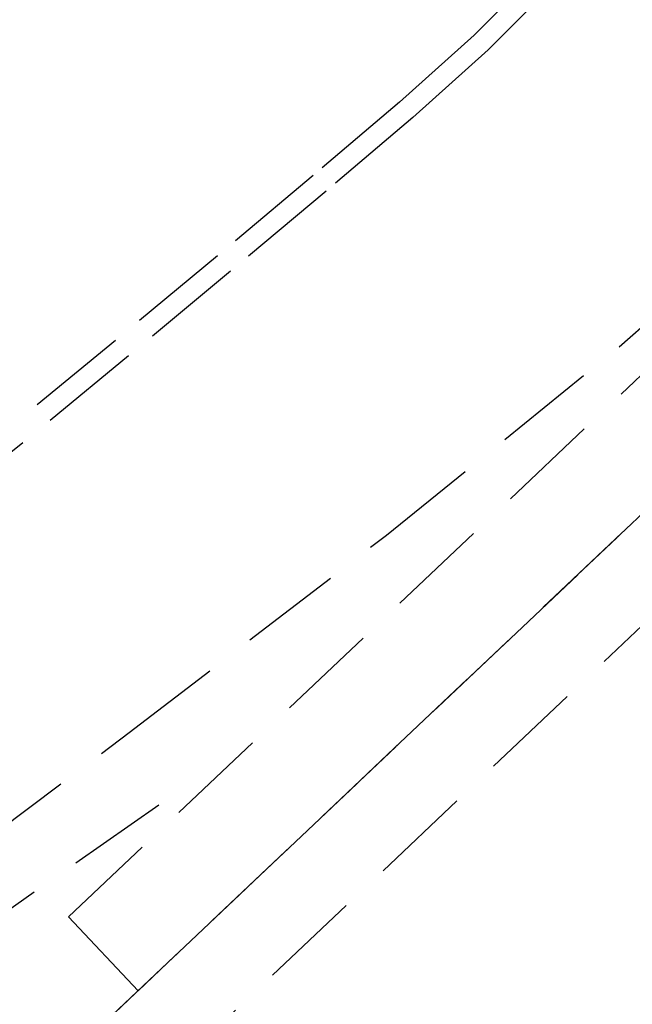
# Model space of a CAD drawing. Header units: metres. Extents: x 104098 to 104607, y 427853 to 428230.
# Tile 128 of 147: x 104277.27 to 104278.78, y 428144.3 to 428146.72. Entities that reach past the tile are written whole.
import ezdxf

# ---------------------------------------------------------------- set-up
doc = ezdxf.new("R2010")
doc.units = ezdxf.units.M
doc.linetypes.add('DASHED2', pattern=[0.375, 0.25, -0.125])

# ---------------------------------------------------------------- blocks, each defined once
blk = doc.blocks.new('school2')
at = {"color": 252, "linetype": 'DASHED2'}
for p, q in [((108006.6218, 456619.9787), (108006.2862, 456620.0024)), ((108006.2825, 456619.9525), (108005.9463, 456619.979)), ((108006.9478, 456619.9575), (108006.6218, 456619.9787)), ((108006.6184, 456619.9288), (108006.2825, 456619.9525)), ((108007.2548, 456619.9389), (108006.9478, 456619.9575)), ((108007.534, 456619.9238), (108007.2548, 456619.9389)), ((108006.9446, 456619.9076), (108006.6184, 456619.9288)), ((108007.7811, 456619.9171), (108007.534, 456619.9238)), ((108007.9928, 456619.9243), (108007.7811, 456619.9171)), ((108007.2519, 456619.889), (108006.9446, 456619.9076)), ((108007.532, 456619.8739), (108007.2519, 456619.889)), ((108007.7813, 456619.8671), (108007.532, 456619.8739)), ((108007.9974, 456619.8745), (108007.7813, 456619.8671)), ((108005.1518, 456619.3488), (108005.9825, 456619.2531)), ((108005.9825, 456619.2531), (108006.7773, 456619.171)), ((108005.295, 456619.1657), (108006.0092, 456619.0595)), ((108006.7773, 456619.171), (108007.5128, 456619.1138)), ((108007.5128, 456619.1138), (108008.1658, 456619.0927)), ((108005.5612, 456618.7761), (108005.5612, 456619.0261)), ((108005.5612, 456619.0261), (108007.5612, 456619.0261)), ((108009.678, 456618.7761), (107990.828, 456618.7761)), ((107990.828, 456618.7761), (108009.678, 456618.7761)), ((107990.828, 456618.7761), (108009.678, 456618.7761)), ((107990.828, 456618.7761), (108009.678, 456618.7761)), ((108007.5612, 456618.7761), (108005.5612, 456618.7761)), ((107990.828, 456618.5761), (108009.678, 456618.5761)), ((107990.828, 456618.5761), (108009.678, 456618.5761))]:
    blk.add_line(p, q, dxfattribs=at)

msp = doc.modelspace()

# ---------------------------------------------------------------- block references
at = {"rotation": 43.40342385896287}
msp.add_blockref('school2', (339564.7791, 22181.4821), dxfattribs=at)

doc.saveas('drawing.dxf')
